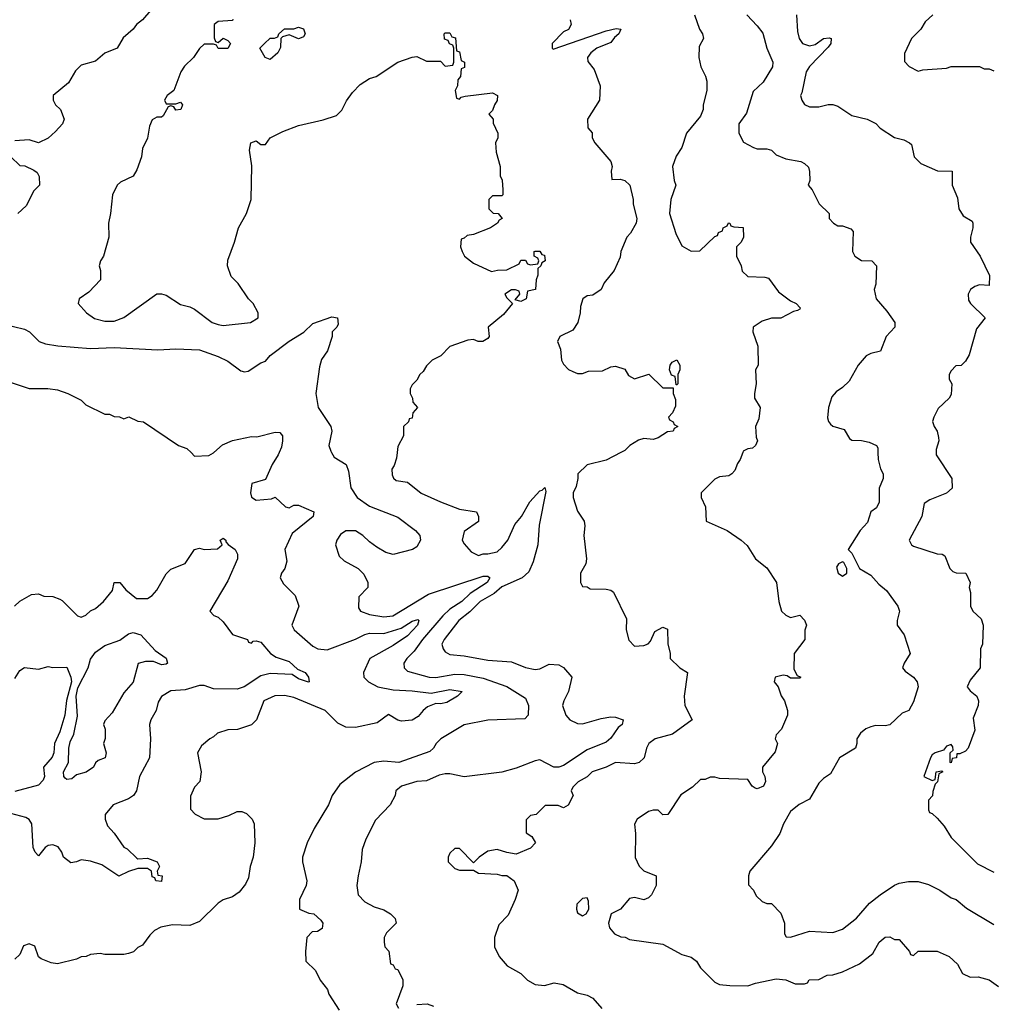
# Model space of a CAD drawing. Header units: inches. Extents: x 2348341 to 2479810, y 460419 to 613669.
# Tile 100 of 256: x 2401210 to 2405328, y 507667 to 511830. Entities that reach past the tile are written whole.
import ezdxf

# ---------------------------------------------------------------- set-up
doc = ezdxf.new("R2010")
doc.units = ezdxf.units.IN
doc.header["$MEASUREMENT"] = 0
doc.layers.add('C4500', color=7, linetype='Continuous')
doc.layers.add('C4501', color=7, linetype='Continuous')

msp = doc.modelspace()

# ---------------------------------------------------------------- linework, layer by layer
at = {"layer": 'C4500', "color": 2}
for points, elevation in [([(2402307, 510000), (2402302.8, 509990), (2402278, 509950), (2402250, 509886), (2402191.3, 509868.7), (2402186.8, 509830), (2402191.1, 509811.1), (2402210, 509798), (2402275.3, 509804.7), (2402290, 509812), (2402334, 509770), (2402350, 509766), (2402370, 509778), (2402390, 509778), (2402454, 509750), (2402451, 509730), (2402362.8, 509657.2), (2402331.3, 509590), (2402339.8, 509540.2), (2402331.3, 509510), (2402318, 509490), (2402312, 509470), (2402325.4, 509445.4), (2402375.3, 509395.3), (2402391.3, 509350), (2402361, 509270), (2402371, 509250), (2402450, 509182), (2402470.4, 509170.4), (2402510, 509166), (2402630, 509210.4), (2402670, 509230.4), (2402690, 509235.8), (2402750, 509235.3), (2402823, 509257), (2402870, 509286.8), (2402893.7, 509293.7), (2402898, 509290), (2402892.7, 509270), (2402850, 509224.5), (2402790, 509183.6), (2402691.3, 509130), (2402664.7, 509070), (2402666, 509050), (2402684.7, 509030), (2402724.7, 509010), (2402790, 508996.5), (2402870, 508993.1), (2402950, 508983), (2403030, 508998), (2403082, 508990), (2403062, 508970), (2403016.7, 508943.3), (2402990, 508938), (2402970, 508939.3), (2402935.2, 508924.8), (2402916, 508910), (2402895.2, 508884.8), (2402870, 508869.3), (2402824.7, 508864.7), (2402810, 508868.7), (2402770, 508893.2), (2402722, 508858), (2402630, 508837.2), (2402590, 508839), (2402556, 508856), (2402502, 508910), (2402370, 508964.5), (2402330, 508973.3), (2402288.5, 508971.5), (2402242, 508950), (2402212, 508870), (2402190.9, 508849.1), (2402131.1, 508828.9), (2402090, 508828), (2402046, 508814), (2402030, 508798), (2402014, 508790), (2401979.6, 508760.4), (2401962, 508730), (2401978, 508650), (2401972, 508610), (2401950, 508586), (2401932.7, 508547.3), (2401932.7, 508492.7), (2401951.6, 508471.6), (2401990, 508452), (2402050, 508452), (2402094.6, 508465.4), (2402130, 508482), (2402150, 508482), (2402170, 508474), (2402194, 508450), (2402202, 508430), (2402204.7, 508350), (2402198, 508290), (2402184.7, 508250), (2402178, 508202), (2402165.4, 508174.6), (2402138, 508142), (2402110, 508122), (2402070, 508108.7), (2402050, 508095.3), (2401970, 508017.2), (2401930, 508001.2), (2401856.8, 508003.2), (2401807.1, 507992.9), (2401780.7, 507979.3), (2401759.8, 507960.2), (2401730, 507918), (2401710, 507908), (2401690.9, 507889.1), (2401670, 507882), (2401650, 507878), (2401570, 507878), (2401550, 507882), (2401510, 507878), (2401491.1, 507868.9), (2401470, 507868), (2401450, 507858), (2401370, 507838), (2401343.1, 507843.1), (2401300.2, 507860.2), (2401290, 507868), (2401273.6, 507913.6), (2401250, 507922.7), (2401226, 507914), (2401210, 507878), (2401190, 507858)], 94), ([(2401934.7, 510000), (2401950, 509984.7), (2402010, 509987.3), (2402030, 509998.8), (2402031.3, 510000)], 94), ([(2402528.5, 510000), (2402539.8, 509979.8), (2402591.3, 509950), (2402601.4, 509921.4), (2402610.5, 509850.5), (2402637.3, 509810), (2402690, 509773.4), (2402810, 509726.8), (2402884.7, 509670), (2402902, 509650), (2402904.7, 509630), (2402890, 509602), (2402872, 509590), (2402790, 509569), (2402758, 509578), (2402720.2, 509600.2), (2402690, 509622), (2402662, 509650), (2402630, 509669), (2402590, 509668.7), (2402567.1, 509652.9), (2402551.3, 509630), (2402546, 509610), (2402562, 509562), (2402582, 509542), (2402642, 509510), (2402665.4, 509485.4), (2402682, 509450), (2402682, 509430), (2402644.7, 509390), (2402643.6, 509343.6), (2402652, 509330), (2402690, 509314.8), (2402750, 509305.5), (2402788, 509310), (2402938.9, 509401.1), (2403170, 509477.1), (2403190, 509477.3), (2403198.8, 509470), (2403187.3, 509450), (2403115.8, 509404.2), (2403080.4, 509370), (2403030, 509337.4), (2403000.3, 509310), (2402913.7, 509210), (2402879.2, 509160.8), (2402847.3, 509130), (2402834.8, 509110), (2402836, 509090), (2402850, 509076), (2402942, 509050), (2402970, 509048.8), (2403050, 509063.6), (2403090, 509062.3), (2403170, 509046), (2403270.3, 509010.3), (2403350, 508961), (2403362.8, 508930), (2403361, 508890), (2403346, 508874), (2403190, 508868.7), (2403090, 508849), (2402991, 508790), (2402971, 508770), (2402961, 508750), (2402944.5, 508735.5), (2402814, 508690), (2402750, 508695.3), (2402710, 508689), (2402630, 508649), (2402563.5, 508596.5), (2402531.3, 508550), (2402516, 508510), (2402456, 508410), (2402426, 508350), (2402406, 508290), (2402406, 508270), (2402424.7, 508190), (2402422, 508170), (2402394, 508110), (2402394, 508070), (2402432.7, 508052.7), (2402454, 508050), (2402483.6, 508023.6), (2402492, 508010), (2402490, 507988), (2402470, 507975.3), (2402446.4, 507973.6), (2402424.7, 507950), (2402418.8, 507890), (2402421, 507850), (2402461, 507810), (2402481, 507770), (2402511.3, 507730), (2402518, 507710), (2402562, 507642)], 98), ([(2402806.6, 510000), (2402803.5, 509976.5), (2402794.4, 509945.6), (2402784.7, 509930), (2402785.4, 509905.4), (2402791.1, 509891.1), (2402802, 509882), (2402850, 509874.8), (2402907.9, 509827.9), (2402990, 509791.3), (2403070, 509761), (2403142, 509750), (2403151.3, 509730), (2403150.9, 509709.1), (2403090, 509666), (2403082, 509630), (2403090, 509614), (2403119.6, 509579.6), (2403150, 509564.7), (2403170, 509572), (2403190, 509571.3), (2403230, 509580.7), (2403250, 509598.8), (2403274.5, 509630), (2403304.4, 509695.6), (2403332, 509730), (2403368, 509792), (2403410, 509838.8), (2403419.3, 509840.7), (2403431.6, 509851.6), (2403434.8, 509834.8), (2403407.1, 509692.9), (2403402, 509610), (2403382, 509538), (2403363.8, 509496.2), (2403336, 509470), (2403250, 509431.8), (2403216.5, 509403.5), (2403157.3, 509370), (2403114, 509326), (2403067.3, 509290), (2403006, 509210), (2402996, 509190), (2403001, 509170), (2403010, 509158), (2403030, 509146.8), (2403090, 509141), (2403190, 509122.8), (2403290, 509114.8), (2403350, 509090.8), (2403390, 509082.8), (2403410, 509086), (2403450, 509104.7), (2403490, 509102), (2403510.7, 509090.7), (2403544.7, 509050), (2403530.8, 508990), (2403511, 508950), (2403506, 508930), (2403520.7, 508890), (2403537.3, 508870), (2403570, 508854.9), (2403590, 508853), (2403670, 508876.3), (2403710, 508882.8), (2403730, 508881), (2403762, 508870), (2403758, 508850), (2403742, 508838), (2403710, 508793.2), (2403690, 508775.1), (2403610, 508743.6), (2403510, 508677), (2403490, 508669.5), (2403469.6, 508669.6), (2403410, 508701.2), (2403390, 508697.2), (2403310, 508665.2), (2403250, 508649), (2403090, 508629), (2403030, 508641.2), (2403010, 508641.2), (2402984.1, 508635.9), (2402930, 508612.7), (2402890, 508609), (2402824.7, 508590), (2402801, 508570), (2402798.8, 508550), (2402777.3, 508510), (2402714.4, 508445.6), (2402674, 508366), (2402658.8, 508321.2), (2402654, 508270), (2402641, 508210), (2402636, 508170), (2402641, 508130), (2402670, 508101), (2402710, 508078.8), (2402750, 508066.8), (2402778, 508050), (2402798, 508030), (2402802, 508010), (2402762, 507970), (2402752, 507950), (2402752, 507930), (2402754, 507910), (2402771.6, 507891.6), (2402778, 507838), (2402790, 507834), (2402798, 507818), (2402810, 507814), (2402830.9, 507770.9), (2402830, 507746), (2402802, 507670), (2402811.6, 507651.6)], 102), ([(2403753, 510000), (2403690, 509968), (2403610, 509948.7), (2403571.3, 509910), (2403571, 509890), (2403563.5, 509856.5), (2403551.3, 509830), (2403551, 509810), (2403570, 509752), (2403598, 509710), (2403601, 509690), (2403596, 509650), (2403606.8, 509550), (2403604.7, 509530), (2403582, 509490), (2403582, 509450), (2403590, 509434), (2403610, 509432), (2403623.6, 509423.6), (2403690, 509422), (2403710, 509418), (2403722, 509410), (2403776.9, 509296.9), (2403774.8, 509250), (2403786.8, 509206.8), (2403810, 509182), (2403850, 509184.7), (2403868.9, 509191.1), (2403878, 509202), (2403896.4, 509243.6), (2403930, 509262), (2403950, 509254), (2403951.6, 509191.6), (2403962, 509150), (2403962, 509130), (2404002, 509090), (2404034, 509070), (2404021, 508970), (2404022.8, 508930), (2404054, 508870), (2403970.6, 508809.4), (2403898, 508790), (2403871, 508770), (2403861, 508750), (2403851, 508710), (2403830.9, 508689.1), (2403810, 508684), (2403730, 508689.2), (2403690, 508669.2), (2403632, 508650), (2403610, 508628.7), (2403571.6, 508608.4), (2403550, 508586), (2403542, 508570), (2403551.3, 508550), (2403530, 508508.7), (2403510, 508498), (2403487.3, 508507.3), (2403432.7, 508507.3), (2403394, 508470), (2403370, 508466), (2403352.7, 508447.3), (2403352.7, 508392.7), (2403376.9, 508376.9), (2403392, 508350), (2403370, 508328), (2403310, 508302), (2403270, 508308.7), (2403230, 508322), (2403190, 508315.3), (2403154, 508290), (2403130, 508266), (2403070, 508326), (2403050, 508326), (2403030, 508306), (2403022, 508290), (2403022, 508270), (2403050, 508242), (2403070, 508234), (2403130, 508234), (2403150, 508222), (2403230, 508218), (2403250, 508211.3), (2403270, 508211.3), (2403302, 508190), (2403318, 508150), (2403306, 508110), (2403275.9, 508044.1), (2403236.9, 508003.1), (2403218, 507950), (2403218, 507910), (2403238, 507870), (2403272, 507830), (2403330, 507798), (2403358, 507770), (2403390, 507751), (2403430, 507747.3), (2403470, 507758.8), (2403509.1, 507750.9), (2403570, 507716), (2403610, 507706), (2403634, 507694), (2403672, 507650)], 106), ([(2404268, 510000), (2404258, 509970), (2404246, 509954), (2404235.3, 509924.7), (2404222, 509910), (2404210, 509902), (2404170, 509898), (2404150, 509888), (2404092, 509830), (2404092, 509810), (2404111.1, 509771.1), (2404114, 509710), (2404202, 509670), (2404262, 509630), (2404286.4, 509606.4), (2404322, 509550), (2404370, 509512), (2404411, 509451), (2404421, 509370), (2404432, 509330), (2404450, 509312), (2404470, 509302), (2404510, 509312), (2404530, 509292), (2404538, 509270), (2404531.1, 509248.9), (2404530.6, 509209.4), (2404486, 509150), (2404484.7, 509084.7), (2404498, 509058), (2404514, 509050), (2404510, 509046), (2404470, 509046), (2404456.4, 509056.4), (2404439, 509059), (2404406, 509050), (2404401, 509030), (2404418, 509010), (2404431.1, 508971.1), (2404444.7, 508950), (2404458, 508910), (2404458, 508890), (2404432, 508830), (2404410, 508806), (2404406, 508790), (2404414.8, 508770), (2404405.2, 508734.8), (2404352, 508670), (2404352, 508650), (2404362, 508630), (2404364.7, 508610), (2404356, 508590), (2404330, 508579), (2404321.2, 508581.2), (2404308, 508590), (2404290, 508618), (2404170, 508622), (2404150, 508628), (2404130, 508628), (2404110, 508618), (2404090, 508618), (2404055.3, 508584.7), (2404007.1, 508552.9), (2403950.9, 508469.1), (2403930, 508468), (2403910, 508488), (2403890, 508488), (2403870, 508482), (2403822, 508450), (2403811.1, 508428.9), (2403814.8, 508390), (2403812.7, 508287.3), (2403830, 508252), (2403850, 508232), (2403902, 508210), (2403902, 508170), (2403882, 508130), (2403870, 508118), (2403850, 508108.7), (2403810, 508119), (2403790, 508114), (2403751, 508069), (2403712, 508050), (2403701, 508010), (2403704.7, 507990), (2403725.4, 507965.4), (2403752.7, 507952.7), (2403771.6, 507951.6), (2403790, 507942), (2403930, 507921), (2404010, 507877.3), (2404050, 507866), (2404072, 507850), (2404090, 507822), (2404150, 507761), (2404170, 507751), (2404213.6, 507746.4), (2404290, 507746), (2404322.7, 507757.3), (2404410, 507774.8), (2404450.9, 507770.9), (2404490, 507754), (2404530, 507754), (2404542, 507758), (2404548.9, 507771.1), (2404590, 507772), (2404626, 507790), (2404650, 507791.3), (2404690, 507804.7), (2404762, 507838), (2404818, 507882), (2404845.2, 507930), (2404871.3, 507951.3), (2404890, 507952), (2404910, 507942), (2404930, 507942), (2404974, 507890), (2404978, 507878), (2404990, 507874), (2405010, 507892), (2405090, 507891.3), (2405142, 507870), (2405176.9, 507836.9), (2405198, 507798), (2405230, 507782), (2405263.6, 507783.6), (2405310, 507771.3), (2405350, 507742)], 110), ([(2404840.2, 510000), (2404841, 509970), (2404850.9, 509930.9), (2404862, 509910), (2404862, 509890), (2404844.7, 509850), (2404846, 509790), (2404833.4, 509766.6), (2404810.7, 509749.3), (2404795.9, 509704.1), (2404764.7, 509670), (2404714, 509590), (2404730, 509574), (2404762, 509510), (2404810, 509481), (2404843.5, 509443.5), (2404876.9, 509416.9), (2404924.7, 509350), (2404931, 509330), (2404921, 509290), (2404922, 509270), (2404951.3, 509230), (2404976, 509150), (2404951.3, 509110), (2404944.7, 509090), (2404955.3, 509075.3), (2404990.6, 509050.6), (2405006, 509030), (2405010.8, 509010), (2404990, 508946), (2404971.3, 508910), (2404942, 508898), (2404890, 508848.7), (2404870, 508844), (2404830, 508846), (2404810, 508840.9), (2404788.5, 508831.5), (2404766.6, 508813.4), (2404750.8, 508790), (2404750.7, 508769.3), (2404744.7, 508750), (2404678, 508710), (2404638.8, 508641.2), (2404610, 508622), (2404590, 508602), (2404550, 508535.3), (2404507.5, 508512.5), (2404470, 508482), (2404441, 508430), (2404424.7, 508390), (2404390, 508338), (2404298, 508230), (2404292, 508210), (2404292.7, 508172.7), (2404314, 508150), (2404325.4, 508125.4), (2404350, 508102), (2404370, 508094), (2404390, 508094), (2404430, 508052), (2404444.7, 508010), (2404445.4, 507965.4), (2404452, 507952), (2404470, 507951.3), (2404550, 507976), (2404650, 507971.3), (2404690, 507984.7), (2404750, 508031.3), (2404804.8, 508095.2), (2404849.6, 508130.4), (2404909.6, 508170.4), (2404930, 508178.8), (2404970, 508186.8), (2405010, 508186), (2405054.4, 508174.4), (2405102, 508150), (2405150, 508118), (2405170.6, 508110.6), (2405214.4, 508074.4), (2405330, 508004.7)], 114), ([(2405086.2, 510000), (2405086, 509990), (2405152, 509890), (2405154, 509850), (2405130, 509828.7), (2405059.8, 509800.2), (2405036, 509784), (2405026, 509730), (2404972, 509630), (2404982, 509610), (2404990, 509604.7), (2405090, 509571.3), (2405111.1, 509571.1), (2405123.6, 509563.6), (2405144.7, 509510), (2405156.9, 509496.9), (2405171.1, 509491.1), (2405212, 509490), (2405230.7, 509450.7), (2405226, 509430), (2405231.1, 509408.9), (2405231.3, 509350), (2405242, 509330), (2405276.8, 509296.8), (2405284.7, 509270), (2405282, 509190), (2405274, 509170), (2405272, 509090), (2405230, 509038), (2405218, 509010), (2405230, 508992), (2405258, 508970), (2405266, 508950), (2405264.7, 508930), (2405243.5, 508876.5), (2405250, 508826), (2405222, 508750), (2405210, 508738), (2405186, 508726), (2405174, 508726), (2405172, 508710), (2405154, 508706), (2405150, 508688), (2405146, 508690), (2405146, 508730), (2405158, 508742), (2405156.4, 508756.4), (2405150, 508766), (2405130, 508758), (2405118, 508742), (2405082, 508730), (2405070, 508722), (2405062.8, 508710), (2405034, 508630), (2405070, 508614), (2405082, 508618), (2405086, 508650), (2405110, 508654), (2405114, 508650), (2405098, 508642), (2405091.6, 508608.4), (2405082, 508598), (2405072.7, 508567.3), (2405071.6, 508548.4), (2405054, 508530), (2405054, 508490), (2405058, 508478), (2405070, 508474), (2405090, 508454), (2405119.8, 508419.8), (2405150, 508372), (2405261.4, 508261.4), (2405330, 508226)], 118), ([(2401188, 509350), (2401210, 509372), (2401260.4, 509399.6), (2401290, 509402), (2401312.7, 509392.7), (2401350, 509392), (2401379.6, 509379.6), (2401390, 509374), (2401454, 509310), (2401470, 509304.7), (2401490, 509312), (2401509.1, 509330.9), (2401530, 509341), (2401564, 509370), (2401603.1, 509416.9), (2401610, 509451.3), (2401634, 509450), (2401659.6, 509419.6), (2401703.5, 509383.5), (2401750, 509382.8), (2401770, 509396), (2401790, 509418.8), (2401830, 509486.8), (2401850, 509506.8), (2401910, 509531.3), (2401949.4, 509590.6), (2401970, 509596), (2401990, 509590.8), (2402047.3, 509592.7), (2402066, 509610), (2402058, 509630), (2402070, 509638), (2402082, 509630), (2402082, 509622), (2402091.6, 509611.6), (2402122, 509590), (2402130.9, 509570.9), (2402130.8, 509550), (2402090, 509458), (2402014, 509330), (2402031.3, 509311.3), (2402050, 509304.7), (2402070, 509284.7), (2402110, 509231), (2402174, 509210), (2402178, 509198), (2402190, 509194), (2402198, 509202), (2402210, 509204.7), (2402230, 509198), (2402270.7, 509150.7), (2402295.3, 509135.3), (2402350, 509116), (2402384.7, 509084.7), (2402418, 509070), (2402432, 509050), (2402434, 509030), (2402431.1, 509028.9), (2402390, 509044), (2402362, 509062), (2402270, 509066), (2402230, 509056), (2402158.8, 509010), (2402130, 508999.6), (2402030, 509001.3), (2401990, 509015.6), (2401970, 509015.6), (2401910, 508997), (2401850, 508992.7), (2401810, 508968.7), (2401795.9, 508944.1), (2401787.3, 508910), (2401764.9, 508870), (2401759.1, 508850), (2401764, 508790), (2401758.8, 508710), (2401716.3, 508630), (2401704, 508570), (2401690.8, 508550), (2401670, 508536), (2401604.7, 508510), (2401571.3, 508470), (2401571, 508450), (2401581.4, 508421.4), (2401610, 508391.3), (2401650, 508331), (2401664, 508324), (2401705.4, 508285.4), (2401710, 508282), (2401750, 508284.7), (2401792, 508270), (2401802, 508250), (2401792, 508230), (2401794, 508214), (2401812, 508210), (2401810, 508186), (2401786, 508190), (2401782, 508202), (2401770, 508206), (2401768, 508230), (2401750, 508242), (2401710, 508242), (2401670.9, 508229.1), (2401630, 508208.7), (2401556.9, 508256.9), (2401510, 508271.8), (2401470, 508278), (2401450, 508269.3), (2401426, 508266), (2401395.3, 508290), (2401388.7, 508310), (2401372.9, 508332.9), (2401350, 508342), (2401330, 508339), (2401318, 508330), (2401290, 508295.3), (2401275.3, 508310), (2401266.6, 508330), (2401261.2, 508430), (2401250, 508448.7), (2401236.5, 508456.5), (2401130, 508485.2)], 90), ([(2401190, 509044.7), (2401210, 509078), (2401230, 509091), (2401290, 509084.7), (2401330, 509096), (2401350, 509091.3), (2401410, 509092), (2401426.7, 509050), (2401428.8, 509030), (2401407.6, 508952.4), (2401401.3, 508890), (2401380.5, 508819.5), (2401357.4, 508770), (2401354, 508730), (2401347.5, 508712.5), (2401310.5, 508670), (2401314.4, 508630), (2401310, 508615.3), (2401290, 508593.2), (2401190, 508567)], 86), ([(2402890, 507666), (2402934, 507670), (2402959.8, 507659.8)], 102)]:
    msp.add_lwpolyline(points, dxfattribs=dict(at, elevation=elevation))
for points, elevation in [([(2404690, 509538), (2404674, 509530), (2404664.7, 509515.3), (2404672, 509490), (2404690, 509478), (2404708, 509490), (2404708, 509510), (2404695.3, 509535.3)], 114), ([(2401810, 509102), (2401776, 509116), (2401742.8, 509117.2), (2401711.3, 509108.7), (2401690.4, 509029.6), (2401650, 508984), (2401600.7, 508899.3), (2401570, 508866), (2401564.7, 508850), (2401572, 508830), (2401571.6, 508791.6), (2401564.7, 508770), (2401576, 508730), (2401571.3, 508710), (2401542, 508698), (2401531.1, 508688.9), (2401522, 508670), (2401490.8, 508649.2), (2401450, 508637.2), (2401430, 508621.2), (2401410, 508617.2), (2401402.9, 508622.9), (2401397.2, 508630), (2401396, 508650), (2401416, 508690), (2401417.6, 508750), (2401423.5, 508776.5), (2401439.3, 508810), (2401454, 508886), (2401449.3, 508970), (2401455.4, 509004.6), (2401499.6, 509090), (2401510, 509126), (2401530, 509156.3), (2401570, 509184.9), (2401633.6, 509206.4), (2401670, 509233), (2401690, 509239.1), (2401722, 509230), (2401783.4, 509163.4), (2401830, 509130.8), (2401834.8, 509110), (2401830, 509105.2)], 86), ([(2403610, 508118), (2403590, 508115.3), (2403566, 508090), (2403564.7, 508070), (2403570, 508054), (2403590, 508042), (2403606, 508050), (2403618, 508070), (2403616.4, 508103.6)], 110)]:
    msp.add_lwpolyline(points, close=True, dxfattribs=dict(at, elevation=elevation))
at = {"layer": 'C4501', "color": 2}
for points, elevation in [([(2401764.7, 511870), (2401730, 511828.7), (2401704.7, 511810), (2401690.7, 511789.3), (2401647.1, 511752.9), (2401622, 511710), (2401570, 511688.7), (2401530, 511655.3), (2401470, 511638), (2401446.4, 511613.6), (2401416.9, 511563.1), (2401352, 511510), (2401352, 511490), (2401362, 511470), (2401382, 511450), (2401398, 511410), (2401390.9, 511389.1), (2401362, 511358), (2401330.9, 511329.1), (2401290, 511308.7), (2401250, 511322), (2401190, 511318)], 98), ([(2404064.7, 511850), (2404084.7, 511790), (2404098, 511770), (2404102, 511750), (2404083.6, 511716.4), (2404082, 511670), (2404091.3, 511630), (2404110.7, 511590.7), (2404116, 511570), (2404116, 511530), (2404101, 511470), (2404101, 511450), (2404090, 511422), (2404031, 511350), (2404011, 511290), (2403987.1, 511252.9), (2403971.3, 511210), (2403978, 511150), (2403984.7, 511130), (2403964.7, 511070), (2403958, 511010), (2403985.4, 510925.4), (2404010, 510874), (2404050, 510852), (2404087.3, 510852.7), (2404150, 510914), (2404162, 510918), (2404166, 510930), (2404182, 510938), (2404186, 510950), (2404202, 510958), (2404208.4, 510971.6), (2404214, 510970), (2404218, 510958), (2404230, 510954), (2404270, 510952), (2404272, 510910), (2404262, 510890), (2404242, 510870), (2404242, 510830), (2404262, 510790), (2404266.4, 510766.4), (2404290, 510744.7), (2404362, 510742), (2404376.8, 510736.8), (2404419.8, 510679.8), (2404470, 510642), (2404494, 510630), (2404511.6, 510611.6), (2404510, 510606), (2404499.6, 510600.4), (2404483.6, 510596.4), (2404430, 510568), (2404390, 510568.7), (2404350, 510555.3), (2404312, 510530), (2404311.3, 510510), (2404332, 510450), (2404334, 510370), (2404322, 510350), (2404324.7, 510290), (2404318, 510250), (2404318, 510230), (2404342, 510190), (2404336.9, 510143.1), (2404322, 510110), (2404324.7, 510064.7), (2404331.1, 510048.9), (2404322, 510030), (2404310, 510018), (2404290, 510015.3), (2404270, 510006), (2404268, 510000)], 110), ([(2404286, 511850), (2404330, 511804.7), (2404352.8, 511772.8), (2404370.8, 511710), (2404396, 511650), (2404394.8, 511630), (2404354.4, 511565.6), (2404313, 511527), (2404284.5, 511435.5), (2404251.3, 511390), (2404252, 511350), (2404271.6, 511311.6), (2404314, 511290), (2404330, 511284.7), (2404370, 511284.7), (2404390, 511278), (2404410, 511258), (2404450, 511242), (2404514, 511230), (2404530, 511222), (2404546, 511206), (2404551.1, 511188.9), (2404552, 511150), (2404544.7, 511130), (2404562, 511110), (2404591.1, 511051.1), (2404634, 511010), (2404634, 510990), (2404652, 510970), (2404670, 510958), (2404690, 510958), (2404725.4, 510945.4), (2404734.8, 510934.8), (2404732, 510850), (2404742, 510830), (2404770, 510812), (2404814, 510810), (2404834, 510790), (2404831.6, 510711.6), (2404824.7, 510690), (2404832, 510650), (2404877.5, 510597.5), (2404911.3, 510550), (2404911.3, 510530), (2404874.8, 510490), (2404851, 510429), (2404810, 510419), (2404790, 510408.7), (2404756, 510370), (2404718, 510302), (2404690, 510275.3), (2404662.8, 510257.2), (2404644.9, 510235.1), (2404630.7, 510190), (2404627.3, 510147.3), (2404630.8, 510130.8), (2404639.8, 510119.8), (2404650, 510111.3), (2404696.9, 510096.9), (2404719.6, 510059.6), (2404730, 510052), (2404770, 510050.8), (2404803.5, 510043.5), (2404834, 510030), (2404839.6, 510019.6), (2404840.2, 510000)], 114), ([(2404496.3, 511850), (2404499.8, 511779.8), (2404506.8, 511750), (2404521, 511730), (2404550, 511719.1), (2404574.2, 511725.8), (2404610, 511750.6), (2404634, 511754), (2404642, 511750), (2404640.7, 511730), (2404630, 511714), (2404550, 511632.7), (2404537.1, 511610), (2404518.8, 511521.2), (2404512, 511510), (2404518, 511490), (2404530, 511472), (2404550, 511461), (2404590, 511461), (2404630, 511471.3), (2404650, 511471.3), (2404670, 511464.7), (2404730, 511424.7), (2404794, 511410), (2404830.9, 511390.9), (2404850, 511372), (2404910, 511332), (2404950, 511322), (2404974, 511310), (2404982, 511302), (2404994, 511250), (2405022, 511222), (2405091.6, 511191.6), (2405154, 511190), (2405154, 511130), (2405176.9, 511076.9), (2405182, 511030), (2405201, 511001), (2405238, 510978), (2405242, 510970), (2405242, 510950), (2405231.3, 510910), (2405232, 510890), (2405272, 510830), (2405311.6, 510748.4), (2405310, 510706), (2405270, 510708.7), (2405250, 510702), (2405232, 510690), (2405222, 510670), (2405223.6, 510643.6), (2405232, 510630), (2405294, 510570), (2405256.9, 510523.1), (2405226.4, 510413.6), (2405210, 510386), (2405191.6, 510368.4), (2405170, 510366), (2405150, 510346), (2405142, 510330), (2405142, 510310), (2405152, 510290), (2405150, 510246), (2405142, 510230), (2405094.4, 510185.6), (2405076, 510150), (2405071.6, 510131.6), (2405078, 510110), (2405091, 510090), (2405096.9, 510063.1), (2405098, 510050), (2405086.4, 510013.6), (2405086.2, 510000)], 118), ([(2405072, 511850), (2405039.6, 511820.4), (2405022, 511790), (2404982, 511750), (2404952.7, 511687.3), (2404952.7, 511652.7), (2404971.6, 511631.6), (2405010, 511612), (2405030, 511618), (2405130, 511624.7), (2405150, 511632), (2405270, 511632), (2405290, 511622), (2405310, 511622), (2405330, 511614)], 122), ([(2402112, 511832), (2402110, 511826), (2402050, 511822), (2402032, 511810), (2402032.7, 511752.7), (2402038, 511738), (2402050, 511734), (2402070, 511752), (2402090, 511742), (2402102, 511730), (2402090, 511708.7), (2402050, 511708), (2402042, 511722), (2402030, 511726), (2401990, 511726), (2401970, 511708), (2401944.7, 511670), (2401907.1, 511632.9), (2401891.3, 511610), (2401862, 511530), (2401834, 511510), (2401822, 511490), (2401830, 511474), (2401870, 511474), (2401890, 511482), (2401898, 511470), (2401892, 511450), (2401870, 511448), (2401862, 511462), (2401850, 511466), (2401838, 511462), (2401816.9, 511423.1), (2401810, 511418), (2401790, 511418), (2401770, 511406), (2401759.6, 511380.4), (2401751.1, 511328.9), (2401730, 511286), (2401724.7, 511250), (2401705.4, 511194.6), (2401690, 511168.7), (2401636.9, 511143.1), (2401622, 511130), (2401602, 511090), (2401594.8, 511010), (2401586, 510970), (2401586.8, 510910), (2401564.7, 510830), (2401551.3, 510810), (2401546, 510790), (2401551.3, 510770), (2401551.3, 510730), (2401502, 510678), (2401462, 510650), (2401458, 510630), (2401492, 510590), (2401527.1, 510567.1), (2401570, 510556), (2401610, 510556), (2401650, 510571), (2401790, 510671), (2401810, 510671.3), (2401830, 510664.7), (2401890, 510626), (2401930, 510616), (2401950, 510606), (2402024.7, 510550), (2402050, 510540.7), (2402070, 510537.3), (2402186, 510550), (2402218, 510570), (2402218, 510590), (2402198, 510630), (2402178, 510650), (2402134.6, 510714.6), (2402104.7, 510744.7), (2402089, 510790), (2402090, 510814), (2402119, 510890), (2402135.3, 510950), (2402168.7, 511010), (2402189, 511070), (2402191.8, 511211.8), (2402182, 511278), (2402188, 511310), (2402210, 511318), (2402230, 511302), (2402250, 511302), (2402269.2, 511330.8), (2402323.2, 511356.8), (2402390, 511382.8), (2402493.6, 511406.4), (2402550, 511424.7), (2402572.5, 511447.5), (2402592.5, 511487.5), (2402617.5, 511522.5), (2402650, 511556), (2402690, 511581), (2402718, 511590), (2402809.3, 511650.7), (2402870, 511672), (2402890, 511674), (2402930, 511654), (2402990, 511654), (2403010, 511634), (2403042, 511638), (2403046, 511650), (2403046, 511710), (2403042, 511722), (2403027.3, 511727.3), (2403022, 511742), (2403007.3, 511747.3), (2403006, 511770), (2403010, 511774), (2403030, 511774), (2403038, 511758), (2403052.7, 511752.7), (2403058, 511698), (2403070, 511694), (2403078, 511658), (2403092, 511650), (2403091.6, 511628.4), (2403078, 511622), (2403074, 511590), (2403063.6, 511576.4), (2403062, 511550), (2403052, 511530), (2403058, 511498), (2403070, 511494), (2403078, 511502), (2403094, 511506), (2403210, 511521), (2403231, 511510), (2403230, 511488), (2403218, 511470), (2403210, 511446), (2403194, 511430), (2403212, 511410), (2403212.7, 511392.7), (2403232, 511350), (2403232, 511330), (2403222, 511310), (2403224.7, 511270), (2403242, 511210), (2403242, 511170), (2403251.1, 511151.1), (2403254, 511110), (2403254, 511090), (2403250, 511086), (2403210, 511086), (2403194, 511070), (2403194, 511030), (2403212.7, 511012.7), (2403234, 511010), (2403251.3, 510990), (2403238, 510982), (2403230.7, 510969.3), (2403202, 510950), (2403130, 510922), (2403102, 510918), (2403090, 510906), (2403078, 510902), (2403074, 510870), (2403082, 510850), (2403092, 510830), (2403130, 510801), (2403206, 510766), (2403231.6, 510771.6), (2403270, 510772), (2403322, 510798), (2403330, 510814), (2403350, 510814), (2403358, 510798), (2403370, 510794), (2403402, 510798), (2403406, 510810), (2403402, 510822), (2403386, 510830), (2403386, 510850), (2403390, 510852), (2403410, 510852), (2403418, 510838), (2403430, 510834), (2403432, 510810), (2403418, 510802), (2403414, 510790), (2403402, 510778), (2403402, 510750), (2403394, 510730), (2403392, 510690), (2403358, 510682), (2403352, 510650), (2403330, 510638), (2403306, 510646), (2403326, 510670), (2403322, 510682), (2403307.3, 510687.3), (2403290, 510688), (2403262, 510670), (2403270, 510654), (2403294, 510630), (2403255.9, 510584.1), (2403191.3, 510530), (2403196, 510490), (2403190, 510482), (2403168.9, 510468.9), (2403148.9, 510468.9), (2403130, 510478), (2403105.4, 510474.6), (2403030, 510448), (2402991.1, 510408.9), (2402954, 510390), (2402930, 510366), (2402916.9, 510343.1), (2402902, 510330), (2402890, 510306), (2402870, 510286), (2402862, 510270), (2402862, 510250), (2402872, 510230), (2402872.7, 510212.7), (2402892, 510190), (2402872.7, 510167.3), (2402870, 510146), (2402858, 510142), (2402854, 510130), (2402834, 510110), (2402834, 510070), (2402810, 510026), (2402806.6, 510000)], 102), ([(2403538, 511830), (2403542, 511810), (2403531.1, 511788.9), (2403510, 511778), (2403462, 511730), (2403462, 511710), (2403466, 511706), (2403690, 511783), (2403733.4, 511793.4), (2403752, 511790), (2403744.7, 511770), (2403725.2, 511754.8), (2403710, 511734), (2403651.3, 511710), (2403626, 511690), (2403612, 511670), (2403612.7, 511652.7), (2403639.6, 511619.6), (2403664.7, 511550), (2403662, 511490), (2403612, 511410), (2403612.7, 511372.7), (2403631.6, 511351.6), (2403632, 511330), (2403642, 511310), (2403711, 511231), (2403716, 511210), (2403711.3, 511190), (2403714, 511154), (2403750, 511156), (2403770, 511150.8), (2403791, 511130), (2403804.7, 511070), (2403804.7, 511050), (2403820.7, 510990), (2403817.3, 510970), (2403793.2, 510926.8), (2403778, 510910), (2403752, 510850), (2403750, 510826), (2403724.7, 510770), (2403682, 510718), (2403670, 510688.7), (2403634.4, 510665.6), (2403610, 510662), (2403592, 510650), (2403582, 510618), (2403581, 510590), (2403571, 510550), (2403550, 510518), (2403494, 510490), (2403484.7, 510470), (2403496.9, 510436.9), (2403502, 510390), (2403510, 510374), (2403531.6, 510351.6), (2403550, 510342), (2403570, 510334), (2403590, 510334), (2403616.4, 510343.6), (2403674.6, 510345.4), (2403710, 510362), (2403730, 510364.7), (2403770, 510352), (2403785.4, 510325.4), (2403810, 510312), (2403871.1, 510331.1), (2403930, 510274), (2403974, 510274), (2403974, 510250), (2403983.6, 510223.6), (2403983.6, 510196.4), (2403971.6, 510168.4), (2403954, 510150), (2403958, 510138), (2403974, 510130), (2403978, 510118), (2403994, 510110), (2403978, 510102), (2403974, 510090), (2403950, 510088), (2403910, 510062), (2403890, 510055.3), (2403850, 510059), (2403827.1, 510052.9), (2403791.3, 510030), (2403770, 510008.7), (2403753, 510000)], 106), ([(2401172, 511250), (2401210, 511214), (2401231.6, 511211.6), (2401270, 511194), (2401283.6, 511183.6), (2401292.7, 511167.3), (2401294, 511130), (2401270, 511106), (2401236.9, 511043.1), (2401202, 511010)], 98), ([(2401090, 510556), (2401230, 510521), (2401252, 510510), (2401292, 510470), (2401319.8, 510459.8), (2401370.7, 510450.7), (2401510, 510440.5), (2401610, 510443.8), (2401793.7, 510433.7), (2401870, 510438), (2401970, 510434), (2402050, 510406), (2402090, 510386), (2402145.2, 510345.2), (2402161.4, 510341.4), (2402176.6, 510343.4), (2402230, 510379.1), (2402250, 510386), (2402269.6, 510410.4), (2402349.6, 510470.4), (2402411.5, 510508.5), (2402450, 510544.9), (2402530, 510574), (2402554, 510570), (2402556.9, 510543.1), (2402552, 510530), (2402532, 510510), (2402532, 510490), (2402511.3, 510430), (2402487.1, 510392.9), (2402478, 510362), (2402463, 510250), (2402472.7, 510190), (2402526, 510110), (2402530.8, 510090), (2402518, 510030), (2402525.4, 510005.4), (2402528.5, 510000)], 98), ([(2401170, 510298), (2401250, 510271.3), (2401328.9, 510271.1), (2401370, 510264.7), (2401414, 510250), (2401470, 510222), (2401490, 510202), (2401570, 510162), (2401590, 510162), (2401610, 510152), (2401631.6, 510151.6), (2401650, 510142), (2401671.1, 510151.1), (2401710, 510132), (2401734, 510130), (2401882, 510030), (2401917.3, 510017.3), (2401934.7, 510000)], 94), ([(2402031.3, 510000), (2402067.3, 510032.7), (2402109.6, 510050.4), (2402190, 510067.3), (2402212.9, 510067.1), (2402290, 510086), (2402310, 510084.7), (2402321, 510070), (2402321, 510050), (2402316.8, 510023.2), (2402307, 510000)], 94)]:
    msp.add_lwpolyline(points, dxfattribs=dict(at, elevation=elevation))
for points, elevation in [([(2402388.7, 511748.7), (2402350, 511766), (2402322, 511758), (2402314, 511750), (2402312.7, 511712.7), (2402302, 511690), (2402270, 511662), (2402248, 511670), (2402226, 511710), (2402246, 511730), (2402270, 511751.3), (2402288, 511752), (2402302, 511758), (2402306, 511770), (2402330, 511792), (2402370, 511792), (2402390, 511798), (2402411.1, 511791.1), (2402418, 511770), (2402410, 511758), (2402394, 511750)], 102), ([(2403986, 510286), (2403982, 510322), (2403967.3, 510327.3), (2403958, 510350), (2403962, 510370), (2403970, 510382), (2403990, 510391.3), (2404002, 510370), (2404002, 510350), (2403994, 510330), (2403994, 510290), (2403990, 510286)], 106)]:
    msp.add_lwpolyline(points, close=True, dxfattribs=dict(at, elevation=elevation))

doc.saveas('drawing.dxf')
